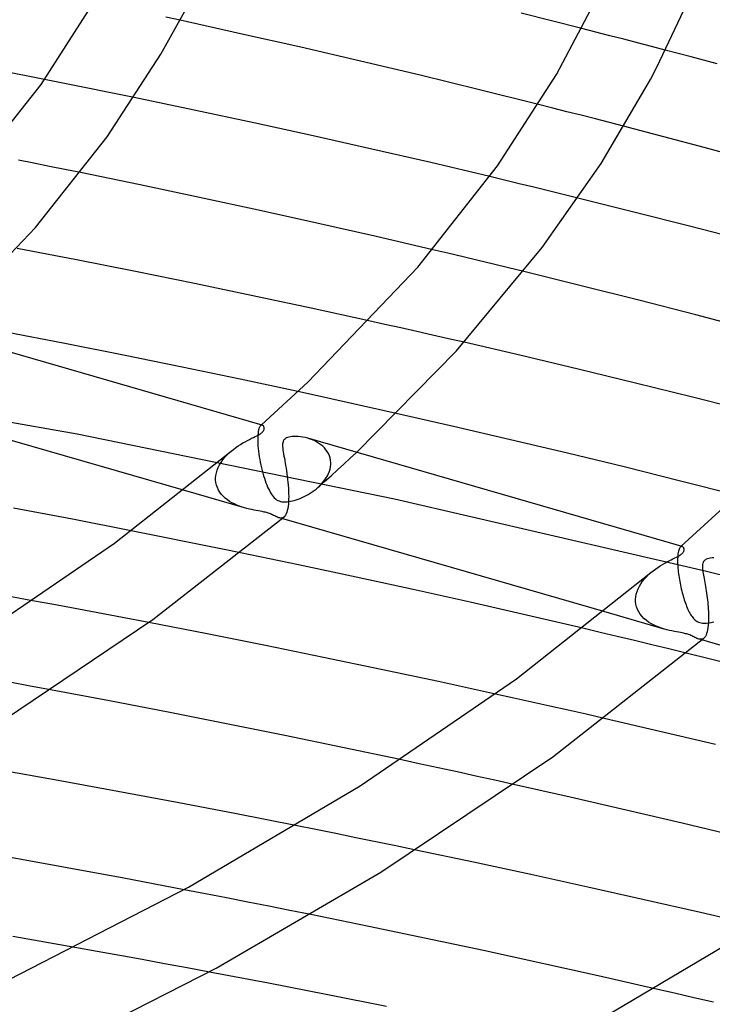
# Model space of a CAD drawing. Header units: millimetres. Extents: x -417 to 417, y -210 to 365.
# Tile 74 of 100: x 127 to 160, y 184 to 231. Entities that reach past the tile are written whole.
import ezdxf

# ---------------------------------------------------------------- set-up
doc = ezdxf.new("R2010")
doc.units = ezdxf.units.MM
doc.layers.add('HIDDEN', color=7, linetype='Continuous')
doc.layers.add('THICK', color=7, linetype='Continuous')

msp = doc.modelspace()

# ---------------------------------------------------------------- linework, layer by layer
at = {"layer": 'HIDDEN'}
for p, q in [((135.001, 230.509), (134.323, 230.656)), ((154.727, 229.948), (154.063, 230.117)), ((155.388, 229.778), (154.727, 229.948)), ((156.049, 229.608), (155.388, 229.778)), ((156.707, 229.438), (156.049, 229.608)), ((157.363, 229.267), (156.707, 229.438)), ((158.018, 229.096), (157.363, 229.267)), ((129.281, 227.566), (128.571, 227.708)), ((129.991, 227.424), (129.281, 227.566)), ((130.699, 227.281), (129.991, 227.424)), ((131.407, 227.137), (130.699, 227.281)), ((132.114, 226.992), (131.407, 227.137)), ((132.82, 226.847), (132.114, 226.992)), ((152.684, 226.348), (152.009, 226.518)), ((153.358, 226.177), (152.684, 226.348)), ((154.031, 226.005), (153.358, 226.177)), ((154.703, 225.832), (154.031, 226.005)), ((155.375, 225.659), (154.703, 225.832)), ((156.046, 225.485), (155.375, 225.659)), ((128.068, 223.73), (127.33, 223.876)), ((128.804, 223.582), (128.068, 223.73)), ((129.54, 223.434), (128.804, 223.582)), ((130.275, 223.285), (129.54, 223.434)), ((150.396, 222.929), (149.7, 223.096)), ((151.093, 222.761), (150.396, 222.929)), ((151.79, 222.592), (151.093, 222.761)), ((152.487, 222.422), (151.79, 222.592)), ((153.183, 222.252), (152.487, 222.422)), ((153.879, 222.08), (153.183, 222.252)), ((147.708, 219.46), (146.987, 219.63)), ((148.429, 219.29), (147.708, 219.46)), ((149.148, 219.118), (148.429, 219.29)), ((149.867, 218.946), (149.148, 219.118)), ((150.585, 218.773), (149.867, 218.946)), ((151.303, 218.599), (150.585, 218.773)), ((144.718, 216.092), (143.961, 216.26)), ((145.474, 215.923), (144.718, 216.092)), ((146.228, 215.754), (145.474, 215.923)), ((146.981, 215.584), (146.228, 215.754)), ((147.732, 215.413), (146.981, 215.584)), ((148.484, 215.241), (147.732, 215.413)), ((130.114, 210.879), (114.775, 213.62)), ((141.375, 212.732), (140.594, 212.901)), ((142.155, 212.562), (141.375, 212.732)), ((142.933, 212.391), (142.155, 212.562)), ((143.709, 212.219), (142.933, 212.391)), ((144.484, 212.046), (143.709, 212.219)), ((145.257, 211.873), (144.484, 212.046)), ((138.726, 211.086), (138.712, 211.017)), ((138.742, 211.145), (138.726, 211.086)), ((138.76, 211.195), (138.742, 211.145)), ((138.779, 211.235), (138.76, 211.195)), ((138.8, 211.267), (138.779, 211.235)), ((138.822, 211.291), (138.8, 211.267)), ((138.836, 211.301), (138.822, 211.291)), ((138.822, 211.291), (138.828, 211.296)), ((138.828, 211.296), (138.835, 211.302)), ((138.835, 211.302), (138.841, 211.308)), ((138.849, 211.309), (138.836, 211.301)), ((138.841, 211.308), (138.848, 211.313)), ((138.848, 211.313), (138.854, 211.319)), ((138.863, 211.314), (138.849, 211.309)), ((138.854, 211.319), (138.86, 211.325)), ((138.877, 211.316), (138.863, 211.314)), ((138.89, 211.315), (138.877, 211.316)), ((138.903, 211.313), (138.89, 211.315)), ((145.176, 207.803), (130.114, 210.879)), ((138.686, 210.755), (138.684, 210.648)), ((138.684, 210.648), (138.686, 210.533)), ((138.692, 210.852), (138.686, 210.755)), ((138.7, 210.939), (138.692, 210.852)), ((138.712, 211.017), (138.7, 210.939)), ((141.169, 210.655), (141.056, 210.691)), ((141.28, 210.613), (141.169, 210.655)), ((141.388, 210.565), (141.28, 210.613)), ((141.491, 210.511), (141.388, 210.565)), ((138.686, 210.533), (138.686, 210.519)), ((138.686, 210.519), (138.687, 210.505)), ((138.687, 210.505), (138.687, 210.491)), ((138.687, 210.491), (138.688, 210.476)), ((138.688, 210.476), (138.689, 210.462)), ((138.689, 210.462), (138.689, 210.447)), ((138.689, 210.447), (138.697, 210.328)), ((138.697, 210.328), (138.707, 210.204)), ((138.707, 210.204), (138.721, 210.076)), ((141.59, 210.451), (141.491, 210.511)), ((141.683, 210.385), (141.59, 210.451)), ((141.771, 210.312), (141.683, 210.385)), ((141.851, 210.234), (141.771, 210.312)), ((141.923, 210.149), (141.851, 210.234)), ((141.987, 210.059), (141.923, 210.149)), ((136.943, 209.549), (137.024, 209.664)), ((137.024, 209.664), (137.113, 209.774)), ((137.113, 209.774), (137.21, 209.88)), ((137.21, 209.88), (137.313, 209.981)), ((137.313, 209.981), (137.421, 210.077)), ((138.721, 210.076), (138.738, 209.946)), ((138.738, 209.946), (138.758, 209.815)), ((138.758, 209.815), (138.781, 209.683)), ((138.781, 209.683), (138.806, 209.551)), ((142.042, 209.962), (141.987, 210.059)), ((142.086, 209.861), (142.042, 209.962)), ((142.119, 209.756), (142.086, 209.861)), ((142.141, 209.646), (142.119, 209.756)), ((142.15, 209.533), (142.141, 209.646)), ((142.771, 209.465), (143.072, 209.744)), ((143.072, 209.744), (143.372, 210.022)), ((136.723, 209.057), (136.761, 209.184)), ((136.761, 209.184), (136.811, 209.309)), ((136.811, 209.309), (136.872, 209.431)), ((136.872, 209.431), (136.943, 209.549)), ((138.806, 209.551), (138.833, 209.42)), ((138.833, 209.42), (138.863, 209.29)), ((138.863, 209.29), (138.894, 209.163)), ((138.894, 209.163), (138.928, 209.038)), ((142.086, 209.126), (142.117, 209.233)), ((142.117, 209.233), (142.139, 209.341)), ((142.139, 209.341), (142.149, 209.448)), ((142.149, 209.448), (142.15, 209.463)), ((142.151, 209.519), (142.15, 209.533)), ((142.15, 209.477), (142.151, 209.491)), ((142.15, 209.463), (142.15, 209.477)), ((142.151, 209.505), (142.151, 209.519)), ((142.151, 209.491), (142.151, 209.505)), ((142.162, 208.91), (142.467, 209.188)), ((142.467, 209.188), (142.771, 209.465)), ((136.688, 208.804), (136.699, 208.93)), ((136.688, 208.789), (136.688, 208.804)), ((136.688, 208.774), (136.688, 208.789)), ((136.688, 208.759), (136.688, 208.774)), ((136.688, 208.745), (136.688, 208.759)), ((136.689, 208.73), (136.688, 208.745)), ((136.689, 208.715), (136.689, 208.73)), ((136.703, 208.589), (136.689, 208.715)), ((136.699, 208.93), (136.723, 209.057)), ((138.928, 209.038), (138.963, 208.916)), ((138.963, 208.916), (138.999, 208.798)), ((138.999, 208.798), (139.036, 208.685)), ((141.795, 208.618), (141.869, 208.714)), ((141.854, 208.634), (142.162, 208.91)), ((141.869, 208.714), (141.935, 208.813)), ((141.935, 208.813), (141.994, 208.914)), ((141.994, 208.914), (142.045, 209.019)), ((142.045, 209.019), (142.086, 209.126)), ((138.056, 207.394), (135.171, 208.226)), ((136.73, 208.468), (136.703, 208.589)), ((136.771, 208.351), (136.73, 208.468)), ((136.824, 208.238), (136.771, 208.351)), ((136.89, 208.132), (136.824, 208.238)), ((139.036, 208.685), (139.075, 208.578)), ((139.075, 208.578), (139.114, 208.476)), ((139.114, 208.476), (139.154, 208.38)), ((139.154, 208.38), (139.195, 208.291)), ((139.195, 208.291), (139.236, 208.207)), ((141.364, 208.212), (141.453, 208.281)), ((141.453, 208.281), (141.539, 208.353)), ((141.539, 208.353), (141.629, 208.438)), ((141.544, 208.358), (141.854, 208.634)), ((141.629, 208.438), (141.715, 208.526)), ((141.715, 208.526), (141.795, 208.618)), ((136.965, 208.032), (136.89, 208.132)), ((137.05, 207.939), (136.965, 208.032)), ((137.143, 207.853), (137.05, 207.939)), ((137.244, 207.773), (137.143, 207.853)), ((137.35, 207.7), (137.244, 207.773)), ((139.236, 208.207), (139.278, 208.129)), ((139.278, 208.129), (139.321, 208.057)), ((139.321, 208.057), (139.367, 207.989)), ((139.367, 207.989), (139.416, 207.927)), ((139.416, 207.927), (139.467, 207.87)), ((139.467, 207.87), (139.521, 207.82)), ((139.521, 207.82), (139.579, 207.778)), ((139.579, 207.778), (139.638, 207.744)), ((140.417, 207.745), (140.506, 207.772)), ((140.506, 207.772), (140.597, 207.803)), ((140.597, 207.803), (140.691, 207.839)), ((140.691, 207.839), (140.787, 207.879)), ((140.787, 207.879), (140.884, 207.923)), ((140.884, 207.923), (140.982, 207.973)), ((140.982, 207.973), (141.08, 208.027)), ((141.08, 208.027), (141.177, 208.085)), ((141.177, 208.085), (141.272, 208.147)), ((141.272, 208.147), (141.364, 208.212)), ((159.919, 204.395), (145.176, 207.803)), ((137.461, 207.634), (137.35, 207.7)), ((137.576, 207.575), (137.461, 207.634)), ((137.694, 207.521), (137.576, 207.575)), ((137.814, 207.473), (137.694, 207.521)), ((137.935, 207.431), (137.814, 207.473)), ((138.056, 207.394), (137.935, 207.431)), ((138.174, 207.362), (138.056, 207.394)), ((138.29, 207.334), (138.174, 207.362)), ((138.403, 207.309), (138.29, 207.334)), ((138.512, 207.287), (138.403, 207.309)), ((138.617, 207.268), (138.512, 207.287)), ((139.638, 207.744), (139.7, 207.718)), ((139.7, 207.718), (139.764, 207.698)), ((139.764, 207.698), (139.832, 207.684)), ((139.832, 207.684), (139.907, 207.677)), ((139.907, 207.677), (139.988, 207.675)), ((139.988, 207.675), (140.074, 207.68)), ((140.074, 207.68), (140.16, 207.69)), ((140.16, 207.69), (140.247, 207.705)), ((140.247, 207.705), (140.331, 207.723)), ((140.331, 207.723), (140.417, 207.745)), ((138.716, 207.25), (138.617, 207.268)), ((138.803, 207.233), (138.716, 207.25)), ((138.878, 207.219), (138.803, 207.233)), ((138.942, 207.206), (138.878, 207.219)), ((138.997, 207.194), (138.942, 207.206)), ((139.049, 207.181), (138.997, 207.194)), ((139.098, 207.168), (139.049, 207.181)), ((139.146, 207.155), (139.098, 207.168)), ((139.191, 207.14), (139.146, 207.155)), ((139.237, 207.124), (139.191, 207.14)), ((139.284, 207.105), (139.237, 207.124)), ((139.334, 207.084), (139.284, 207.105)), ((139.386, 207.06), (139.334, 207.084)), ((139.439, 207.034), (139.386, 207.06)), ((139.492, 207.008), (139.439, 207.034)), ((139.543, 206.982), (139.492, 207.008)), ((139.592, 206.959), (139.543, 206.982)), ((139.641, 206.939), (139.592, 206.959)), ((139.688, 206.923), (139.641, 206.939)), ((139.732, 206.912), (139.688, 206.923)), ((139.835, 206.88), (139.688, 206.923)), ((139.775, 206.908), (139.732, 206.912)), ((139.817, 206.91), (139.775, 206.908)), ((139.857, 206.919), (139.817, 206.91)), ((139.895, 206.936), (139.857, 206.919)), ((139.931, 206.961), (139.895, 206.936)), ((133.551, 206.134), (132.684, 206.305)), ((134.417, 205.961), (133.551, 206.134)), ((135.282, 205.788), (134.417, 205.961)), ((136.145, 205.613), (135.282, 205.788)), ((137.007, 205.438), (136.145, 205.613)), ((137.868, 205.261), (137.007, 205.438)), ((158.672, 205.427), (158.657, 205.382)), ((158.688, 205.465), (158.672, 205.427)), ((158.705, 205.496), (158.688, 205.465)), ((158.723, 205.521), (158.705, 205.496)), ((158.742, 205.541), (158.723, 205.521)), ((158.755, 205.551), (158.742, 205.541)), ((158.742, 205.541), (158.748, 205.546)), ((158.748, 205.546), (158.754, 205.552)), ((158.754, 205.552), (158.761, 205.558)), ((158.769, 205.559), (158.755, 205.551)), ((158.761, 205.558), (158.767, 205.563)), ((158.767, 205.563), (158.773, 205.569)), ((158.782, 205.563), (158.769, 205.559)), ((158.773, 205.569), (158.78, 205.575)), ((158.796, 205.566), (158.782, 205.563)), ((158.809, 205.565), (158.796, 205.566)), ((158.822, 205.562), (158.809, 205.565)), ((158.605, 204.972), (158.604, 204.88)), ((158.609, 205.057), (158.605, 204.972)), ((158.614, 205.136), (158.609, 205.057)), ((158.622, 205.208), (158.614, 205.136)), ((158.632, 205.273), (158.622, 205.208)), ((158.644, 205.331), (158.632, 205.273)), ((158.657, 205.382), (158.644, 205.331)), ((158.604, 204.88), (158.606, 204.783)), ((158.606, 204.783), (158.606, 204.769)), ((158.606, 204.769), (158.607, 204.755)), ((158.607, 204.755), (158.607, 204.74)), ((158.607, 204.74), (158.608, 204.726)), ((158.608, 204.726), (158.609, 204.711)), ((158.609, 204.711), (158.609, 204.697)), ((158.609, 204.697), (158.614, 204.615)), ((158.614, 204.615), (158.62, 204.531)), ((158.62, 204.531), (158.628, 204.445)), ((156.943, 203.912), (157.031, 204.022)), ((157.031, 204.022), (157.127, 204.128)), ((157.127, 204.128), (157.23, 204.229)), ((157.23, 204.229), (157.338, 204.325)), ((158.628, 204.445), (158.638, 204.357)), ((158.638, 204.357), (158.648, 204.268)), ((158.648, 204.268), (158.661, 204.179)), ((158.661, 204.179), (158.674, 204.088)), ((158.674, 204.088), (158.689, 203.997)), ((174.399, 200.653), (159.919, 204.395)), ((156.68, 203.433), (156.73, 203.557)), ((156.73, 203.557), (156.791, 203.679)), ((156.791, 203.679), (156.862, 203.797)), ((156.862, 203.797), (156.943, 203.912)), ((158.689, 203.997), (158.705, 203.905)), ((158.705, 203.905), (158.723, 203.815)), ((158.723, 203.815), (158.741, 203.724)), ((158.741, 203.724), (158.761, 203.634)), ((158.761, 203.634), (158.781, 203.545)), ((156.608, 203.053), (156.619, 203.18)), ((156.619, 203.18), (156.643, 203.306)), ((156.643, 203.306), (156.68, 203.433)), ((158.781, 203.545), (158.802, 203.457)), ((158.802, 203.457), (158.825, 203.37)), ((158.825, 203.37), (158.848, 203.284)), ((158.848, 203.284), (158.872, 203.199)), ((158.872, 203.199), (158.897, 203.116)), ((158.897, 203.116), (158.923, 203.034)), ((128.923, 202.82), (128.001, 202.989)), ((129.843, 202.649), (128.923, 202.82)), ((130.762, 202.477), (129.843, 202.649)), ((156.608, 203.038), (156.608, 203.053)), ((156.608, 203.024), (156.608, 203.038)), ((156.608, 203.009), (156.608, 203.024)), ((156.608, 202.994), (156.608, 203.009)), ((156.609, 202.979), (156.608, 202.994)), ((156.609, 202.965), (156.609, 202.979)), ((156.624, 202.831), (156.609, 202.965)), ((156.655, 202.702), (156.624, 202.831)), ((156.7, 202.578), (156.655, 202.702)), ((158.923, 203.034), (158.949, 202.954)), ((158.949, 202.954), (158.977, 202.875)), ((158.977, 202.875), (159.005, 202.798)), ((159.005, 202.798), (159.035, 202.723)), ((159.035, 202.723), (159.065, 202.65)), ((159.065, 202.65), (159.095, 202.58)), ((131.681, 202.304), (130.762, 202.477)), ((132.599, 202.129), (131.681, 202.304)), ((157.975, 201.644), (155.101, 202.473)), ((156.76, 202.459), (156.7, 202.578)), ((156.833, 202.348), (156.76, 202.459)), ((156.917, 202.245), (156.833, 202.348)), ((157.011, 202.149), (156.917, 202.245)), ((159.095, 202.58), (159.126, 202.514)), ((159.126, 202.514), (159.158, 202.451)), ((159.158, 202.451), (159.19, 202.392)), ((159.19, 202.392), (159.222, 202.336)), ((159.222, 202.336), (159.255, 202.283)), ((159.255, 202.283), (159.289, 202.235)), ((159.289, 202.235), (159.323, 202.19)), ((159.323, 202.19), (159.359, 202.148)), ((133.516, 201.953), (132.599, 202.129)), ((157.114, 202.06), (157.011, 202.149)), ((157.225, 201.979), (157.114, 202.06)), ((157.342, 201.906), (157.225, 201.979)), ((157.463, 201.84), (157.342, 201.906)), ((157.588, 201.782), (157.463, 201.84)), ((157.716, 201.73), (157.588, 201.782)), ((157.846, 201.684), (157.716, 201.73)), ((157.976, 201.643), (157.846, 201.684)), ((159.359, 202.148), (159.398, 202.108)), ((159.398, 202.108), (159.441, 202.069)), ((159.441, 202.069), (159.488, 202.034)), ((159.488, 202.034), (159.54, 202.003)), ((159.54, 202.003), (159.596, 201.976)), ((159.596, 201.976), (159.656, 201.955)), ((159.656, 201.955), (159.72, 201.94)), ((159.72, 201.94), (159.789, 201.93)), ((159.789, 201.93), (159.868, 201.925)), ((159.868, 201.925), (159.964, 201.927)), ((159.964, 201.927), (160.078, 201.94)), ((160.078, 201.94), (160.202, 201.962)), ((160.202, 201.962), (160.332, 201.994)), ((154.927, 201.488), (154.108, 201.682)), ((155.746, 201.294), (154.927, 201.488)), ((156.564, 201.098), (155.746, 201.294)), ((158.1, 201.61), (157.976, 201.643)), ((158.221, 201.581), (158.1, 201.61)), ((158.339, 201.555), (158.221, 201.581)), ((158.452, 201.533), (158.339, 201.555)), ((158.56, 201.513), (158.452, 201.533)), ((158.66, 201.495), (158.56, 201.513)), ((158.745, 201.479), (158.66, 201.495)), ((158.818, 201.465), (158.745, 201.479)), ((158.88, 201.452), (158.818, 201.465)), ((158.935, 201.44), (158.88, 201.452)), ((158.987, 201.426), (158.935, 201.44)), ((159.037, 201.413), (158.987, 201.426)), ((159.086, 201.398), (159.037, 201.413)), ((159.132, 201.382), (159.086, 201.398)), ((159.18, 201.364), (159.132, 201.382)), ((159.228, 201.344), (159.18, 201.364)), ((159.279, 201.322), (159.228, 201.344)), ((159.33, 201.298), (159.279, 201.322)), ((159.381, 201.273), (159.33, 201.298)), ((159.429, 201.248), (159.381, 201.273)), ((159.476, 201.225), (159.429, 201.248)), ((159.521, 201.204), (159.476, 201.225)), ((157.38, 200.901), (156.564, 201.098)), ((158.196, 200.704), (157.38, 200.901)), ((159.565, 201.187), (159.521, 201.204)), ((159.607, 201.172), (159.565, 201.187)), ((159.651, 201.162), (159.607, 201.172)), ((159.755, 201.13), (159.607, 201.172)), ((159.694, 201.158), (159.651, 201.162)), ((159.735, 201.159), (159.694, 201.158)), ((159.775, 201.168), (159.735, 201.159)), ((159.814, 201.185), (159.775, 201.168)), ((159.85, 201.211), (159.814, 201.185)), ((159.011, 200.505), (158.196, 200.704)), ((127.89, 198.942), (126.919, 199.121)), ((128.861, 198.763), (127.89, 198.942)), ((150.829, 198.374), (149.966, 198.564)), ((151.691, 198.182), (150.829, 198.374)), ((152.551, 197.989), (151.691, 198.182)), ((153.409, 197.796), (152.551, 197.989)), ((154.264, 197.602), (153.409, 197.796)), ((155.121, 197.406), (154.264, 197.602)), ((146.346, 195.259), (145.444, 195.452)), ((147.246, 195.064), (146.346, 195.259)), ((148.144, 194.869), (147.246, 195.064)), ((149.04, 194.672), (148.144, 194.869)), ((149.934, 194.475), (149.04, 194.672)), ((150.826, 194.277), (149.934, 194.475)), ((141.437, 192.138), (140.482, 192.329)), ((142.391, 191.946), (141.437, 192.138)), ((143.343, 191.753), (142.391, 191.946)), ((144.294, 191.559), (143.343, 191.753)), ((145.243, 191.363), (144.294, 191.559)), ((146.191, 191.166), (145.243, 191.363)), ((136.2, 189.093), (135.194, 189.287)), ((137.205, 188.898), (136.2, 189.093)), ((138.208, 188.702), (137.205, 188.898)), ((139.21, 188.504), (138.208, 188.702)), ((140.209, 188.306), (139.21, 188.504)), ((141.207, 188.105), (140.209, 188.306)), ((131.07, 186.359), (130.003, 186.549)), ((132.137, 186.167), (131.07, 186.359)), ((133.202, 185.974), (132.137, 186.167)), ((134.267, 185.779), (133.202, 185.974)), ((135.33, 185.582), (134.267, 185.779)), ((136.393, 185.384), (135.33, 185.582)), ((158.456, 184.379), (157.527, 184.593)), ((159.383, 184.165), (158.456, 184.379)), ((160.308, 183.949), (159.383, 184.165))]:
    msp.add_line(p, q, dxfattribs=at)
at = {"layer": 'THICK'}
for p, q in [((152.859, 227.933), (154.963, 231.942)), ((157.62, 228.287), (159.357, 231.978)), ((128.404, 227.472), (130.781, 231.156)), ((134.088, 228.909), (135.234, 230.939)), ((154.063, 230.117), (151.191, 230.84)), ((137.875, 229.875), (135.001, 230.509)), ((140.726, 229.23), (137.875, 229.875)), ((143.565, 228.572), (140.726, 229.23)), ((131.541, 224.982), (134.088, 228.909)), ((159.256, 228.77), (158.018, 229.096)), ((160.485, 228.443), (159.256, 228.77)), ((146.392, 227.9), (143.565, 228.572)), ((128.571, 227.708), (125.707, 228.27)), ((149.207, 227.216), (146.392, 227.9)), ((150.066, 223.607), (152.859, 227.933)), ((157.313, 227.705), (157.62, 228.287)), ((125.181, 223.374), (128.404, 227.472)), ((154.975, 223.725), (157.313, 227.705)), ((152.009, 226.518), (149.207, 227.216)), ((135.67, 226.252), (132.82, 226.847)), ((138.502, 225.645), (135.67, 226.252)), ((141.315, 225.028), (138.502, 225.645)), ((144.106, 224.401), (141.315, 225.028)), ((157.959, 224.983), (156.046, 225.485)), ((128.146, 220.688), (131.541, 224.982)), ((159.866, 224.475), (157.959, 224.983)), ((146.895, 223.759), (144.106, 224.401)), ((161.766, 223.96), (159.866, 224.475)), ((149.7, 223.096), (146.895, 223.759)), ((152.184, 219.732), (154.975, 223.725)), ((133.106, 222.703), (130.275, 223.285)), ((146.281, 218.797), (150.066, 223.607)), ((135.92, 222.109), (133.106, 222.703)), ((138.715, 221.505), (135.92, 222.109)), ((156.534, 221.417), (153.879, 222.08)), ((141.489, 220.891), (138.715, 221.505)), ((159.172, 220.746), (156.534, 221.417)), ((144.243, 220.267), (141.489, 220.891)), ((123.438, 215.777), (128.146, 220.688)), ((161.784, 220.067), (159.172, 220.746)), ((146.987, 219.63), (144.243, 220.267)), ((130.087, 219.152), (127.273, 219.697)), ((148.113, 214.831), (152.184, 219.732)), ((132.89, 218.595), (130.087, 219.152)), ((135.681, 218.027), (132.89, 218.595)), ((141.064, 213.348), (146.281, 218.797)), ((154.037, 217.926), (151.303, 218.599)), ((138.457, 217.448), (135.681, 218.027)), ((156.759, 217.242), (154.037, 217.926)), ((141.218, 216.859), (138.457, 217.448)), ((159.469, 216.546), (156.759, 217.242)), ((143.961, 216.26), (141.218, 216.859)), ((138.902, 211.313), (121.142, 216.44)), ((162.166, 215.837), (159.469, 216.546)), ((129.535, 215.184), (126.737, 215.727)), ((151.183, 214.614), (148.484, 215.241)), ((132.322, 214.629), (129.535, 215.184)), ((143.372, 210.022), (148.113, 214.831)), ((135.095, 214.063), (132.322, 214.629)), ((153.894, 213.969), (151.183, 214.614)), ((137.853, 213.487), (135.095, 214.063)), ((156.608, 213.31), (153.894, 213.969)), ((140.594, 212.901), (137.853, 213.487)), ((138.86, 211.325), (141.064, 213.348)), ((159.315, 212.638), (156.608, 213.31)), ((135.171, 208.226), (119.915, 212.631)), ((162.007, 211.956), (159.315, 212.638)), ((147.976, 211.254), (145.257, 211.873)), ((138.922, 211.304), (138.903, 211.313)), ((138.918, 210.994), (138.942, 211.021)), ((138.94, 211.291), (138.922, 211.304)), ((138.956, 211.273), (138.94, 211.291)), ((138.942, 211.021), (138.962, 211.049)), ((138.97, 211.252), (138.956, 211.273)), ((138.962, 211.049), (138.977, 211.08)), ((138.981, 211.229), (138.97, 211.252)), ((138.977, 211.08), (138.988, 211.111)), ((138.989, 211.202), (138.981, 211.229)), ((138.988, 211.111), (138.993, 211.143)), ((138.993, 211.174), (138.989, 211.202)), ((138.993, 211.143), (138.993, 211.174)), ((150.684, 210.624), (147.976, 211.254)), ((138.089, 210.529), (138.196, 210.587)), ((138.196, 210.587), (138.298, 210.64)), ((138.298, 210.64), (138.396, 210.689)), ((138.396, 210.689), (138.487, 210.734)), ((138.487, 210.734), (138.57, 210.776)), ((138.57, 210.776), (138.642, 210.813)), ((138.642, 210.813), (138.703, 210.845)), ((138.703, 210.845), (138.753, 210.873)), ((138.753, 210.873), (138.795, 210.899)), ((138.795, 210.899), (138.83, 210.922)), ((138.83, 210.922), (138.862, 210.944)), ((138.862, 210.944), (138.889, 210.967)), ((138.889, 210.967), (138.918, 210.994)), ((139.899, 210.558), (139.886, 210.522)), ((139.914, 210.587), (139.899, 210.558)), ((139.93, 210.611), (139.914, 210.587)), ((139.949, 210.634), (139.93, 210.611)), ((139.971, 210.655), (139.949, 210.634)), ((140.007, 210.681), (139.971, 210.655)), ((140.049, 210.705), (140.007, 210.681)), ((140.101, 210.727), (140.049, 210.705)), ((140.163, 210.745), (140.101, 210.727)), ((140.237, 210.761), (140.163, 210.745)), ((140.32, 210.771), (140.237, 210.761)), ((140.411, 210.777), (140.32, 210.771)), ((140.508, 210.777), (140.411, 210.777)), ((140.611, 210.772), (140.508, 210.777)), ((140.718, 210.761), (140.611, 210.772)), ((140.829, 210.744), (140.718, 210.761)), ((140.941, 210.721), (140.829, 210.744)), ((141.056, 210.691), (140.941, 210.721)), ((158.821, 205.563), (141.061, 210.69)), ((153.383, 209.982), (150.684, 210.624)), ((137.421, 210.077), (137.529, 210.165)), ((137.529, 210.165), (137.641, 210.248)), ((137.641, 210.248), (137.754, 210.327)), ((137.754, 210.327), (137.867, 210.399)), ((137.867, 210.399), (137.98, 210.467)), ((137.98, 210.467), (138.089, 210.529)), ((139.868, 210.427), (139.865, 210.364)), ((139.865, 210.364), (139.867, 210.293)), ((139.867, 210.293), (139.874, 210.217)), ((139.875, 210.479), (139.868, 210.427)), ((139.874, 210.217), (139.884, 210.134)), ((139.886, 210.522), (139.875, 210.479)), ((139.884, 210.134), (139.897, 210.045)), ((131.893, 205.718), (137.42, 210.076)), ((139.897, 210.045), (139.912, 209.95)), ((139.912, 209.95), (139.93, 209.849)), ((139.93, 209.849), (139.949, 209.744)), ((139.949, 209.744), (139.968, 209.633)), ((139.968, 209.633), (139.989, 209.517)), ((156.07, 209.329), (153.383, 209.982)), ((139.989, 209.517), (140.01, 209.397)), ((140.01, 209.397), (140.03, 209.273)), ((140.03, 209.273), (140.05, 209.144)), ((158.747, 208.664), (156.07, 209.329)), ((140.05, 209.144), (140.069, 209.012)), ((140.069, 209.012), (140.087, 208.878)), ((140.087, 208.878), (140.104, 208.742)), ((140.104, 208.742), (140.118, 208.604)), ((140.118, 208.604), (140.131, 208.466)), ((140.131, 208.466), (140.141, 208.328)), ((140.141, 208.328), (140.149, 208.192)), ((161.412, 207.988), (158.747, 208.664)), ((140.149, 208.192), (140.153, 208.059)), ((140.152, 207.774), (140.151, 207.759)), ((140.151, 207.759), (140.151, 207.745)), ((140.153, 207.803), (140.152, 207.789)), ((140.152, 207.789), (140.152, 207.774)), ((140.153, 208.059), (140.155, 207.929)), ((140.155, 207.929), (140.153, 207.803)), ((158.78, 205.575), (161.41, 207.986)), ((129.893, 206.849), (127.092, 207.381)), ((140.11, 207.361), (140.088, 207.265)), ((140.127, 207.469), (140.11, 207.361)), ((140.14, 207.588), (140.127, 207.469)), ((140.149, 207.716), (140.14, 207.588)), ((140.15, 207.731), (140.149, 207.716)), ((140.151, 207.745), (140.15, 207.731)), ((132.684, 206.305), (129.893, 206.849)), ((133.711, 202.094), (139.932, 206.962)), ((155.101, 202.473), (139.835, 206.88)), ((139.969, 207), (139.932, 206.962)), ((140.003, 207.048), (139.969, 207)), ((140.035, 207.109), (140.003, 207.048)), ((140.063, 207.181), (140.035, 207.109)), ((140.088, 207.265), (140.063, 207.181)), ((125.463, 201.329), (131.893, 205.718)), ((158.84, 205.555), (158.822, 205.562)), ((158.856, 205.543), (158.84, 205.555)), ((158.871, 205.528), (158.856, 205.543)), ((158.884, 205.51), (158.871, 205.528)), ((158.895, 205.49), (158.884, 205.51)), ((158.904, 205.468), (158.895, 205.49)), ((158.909, 205.444), (158.904, 205.468)), ((158.912, 205.418), (158.909, 205.444)), ((158.912, 205.389), (158.912, 205.418)), ((140.616, 204.689), (137.868, 205.261)), ((158.296, 204.93), (158.387, 204.975)), ((158.387, 204.975), (158.472, 205.017)), ((158.472, 205.017), (158.548, 205.056)), ((158.548, 205.056), (158.612, 205.09)), ((158.612, 205.09), (158.666, 205.12)), ((158.666, 205.12), (158.71, 205.146)), ((158.71, 205.146), (158.747, 205.17)), ((158.747, 205.17), (158.779, 205.194)), ((158.779, 205.194), (158.808, 205.217)), ((158.808, 205.217), (158.846, 205.254)), ((158.846, 205.254), (158.875, 205.291)), ((158.875, 205.291), (158.894, 205.326)), ((158.894, 205.326), (158.906, 205.358)), ((158.906, 205.358), (158.912, 205.389)), ((159.968, 204.955), (159.926, 204.932)), ((160.019, 204.977), (159.968, 204.955)), ((160.081, 204.995), (160.019, 204.977)), ((160.155, 205.01), (160.081, 204.995)), ((160.238, 205.021), (160.155, 205.01)), ((160.329, 205.027), (160.238, 205.021)), ((143.348, 204.106), (140.616, 204.689)), ((157.443, 204.411), (157.552, 204.492)), ((157.552, 204.492), (157.663, 204.57)), ((157.663, 204.57), (157.774, 204.641)), ((157.774, 204.641), (157.884, 204.708)), ((157.884, 204.708), (157.992, 204.77)), ((157.992, 204.77), (158.098, 204.827)), ((158.098, 204.827), (158.199, 204.88)), ((158.199, 204.88), (158.296, 204.93)), ((159.785, 204.657), (159.784, 204.6)), ((159.784, 204.6), (159.786, 204.541)), ((159.791, 204.712), (159.785, 204.657)), ((159.786, 204.541), (159.791, 204.481)), ((159.801, 204.762), (159.791, 204.712)), ((159.817, 204.806), (159.801, 204.762)), ((159.837, 204.843), (159.817, 204.806)), ((159.861, 204.876), (159.837, 204.843)), ((159.89, 204.905), (159.861, 204.876)), ((159.926, 204.932), (159.89, 204.905)), ((146.063, 203.515), (143.348, 204.106)), ((150.963, 199.289), (157.338, 204.325)), ((157.338, 204.325), (157.443, 204.411)), ((159.791, 204.481), (159.798, 204.418)), ((159.798, 204.418), (159.807, 204.35)), ((159.807, 204.35), (159.818, 204.278)), ((159.818, 204.278), (159.831, 204.201)), ((159.831, 204.201), (159.845, 204.12)), ((159.845, 204.12), (159.86, 204.036)), ((159.86, 204.036), (159.876, 203.946)), ((159.876, 203.946), (159.893, 203.853)), ((159.893, 203.853), (159.91, 203.756)), ((159.91, 203.756), (159.927, 203.657)), ((159.927, 203.657), (159.944, 203.556)), ((159.944, 203.556), (159.961, 203.452)), ((128.001, 202.989), (125.159, 203.504)), ((148.758, 202.914), (146.063, 203.515)), ((159.961, 203.452), (159.977, 203.347)), ((159.977, 203.347), (159.992, 203.24)), ((159.992, 203.24), (160.006, 203.132)), ((160.006, 203.132), (160.02, 203.023)), ((151.438, 202.303), (148.758, 202.914)), ((160.02, 203.023), (160.032, 202.912)), ((160.032, 202.912), (160.043, 202.802)), ((160.043, 202.802), (160.053, 202.691)), ((160.053, 202.691), (160.061, 202.581)), ((154.108, 201.682), (151.438, 202.303)), ((160.061, 202.581), (160.067, 202.472)), ((160.067, 202.472), (160.072, 202.363)), ((160.072, 202.363), (160.074, 202.256)), ((160.074, 202.153), (160.073, 202.053)), ((160.074, 202.256), (160.074, 202.153)), ((126.618, 197.331), (133.711, 202.094)), ((136.288, 201.414), (133.516, 201.953)), ((160.047, 201.718), (160.03, 201.611)), ((160.06, 201.837), (160.047, 201.718)), ((160.069, 201.966), (160.06, 201.837)), ((160.07, 201.98), (160.069, 201.966)), ((160.071, 201.995), (160.07, 201.98)), ((160.072, 202.024), (160.071, 202.009)), ((160.071, 202.009), (160.071, 201.995)), ((160.073, 202.053), (160.072, 202.038)), ((160.072, 202.038), (160.072, 202.024)), ((139.051, 200.864), (136.288, 201.414)), ((159.889, 201.25), (159.851, 201.212)), ((159.923, 201.299), (159.889, 201.25)), ((159.955, 201.359), (159.923, 201.299)), ((159.983, 201.431), (159.955, 201.359)), ((160.008, 201.515), (159.983, 201.431)), ((160.03, 201.611), (160.008, 201.515)), ((141.801, 200.304), (139.051, 200.864)), ((152.684, 195.594), (159.851, 201.212)), ((175.029, 196.721), (159.755, 201.13)), ((144.538, 199.733), (141.801, 200.304)), ((161.649, 199.853), (159.011, 200.505)), ((147.26, 199.153), (144.538, 199.733)), ((143.539, 194.219), (150.963, 199.289)), ((149.966, 198.564), (147.26, 199.153)), ((131.652, 198.237), (128.861, 198.763)), ((134.435, 197.701), (131.652, 198.237)), ((137.206, 197.154), (134.435, 197.701)), ((139.966, 196.597), (137.206, 197.154)), ((157.756, 196.794), (155.121, 197.406)), ((142.713, 196.029), (139.966, 196.597)), ((160.402, 196.166), (157.756, 196.794)), ((145.444, 195.452), (142.713, 196.029)), ((144.528, 190.115), (152.684, 195.594)), ((129.212, 194.468), (126.377, 194.975)), ((132.041, 193.95), (129.212, 194.468)), ((135.4, 189.4), (143.539, 194.219)), ((153.501, 193.673), (150.826, 194.277)), ((134.864, 193.421), (132.041, 193.95)), ((137.678, 192.88), (134.864, 193.421)), ((156.165, 193.059), (153.501, 193.673)), ((140.482, 192.329), (137.678, 192.88)), ((158.819, 192.435), (156.165, 193.059)), ((161.463, 191.8), (158.819, 192.435)), ((148.924, 190.591), (146.191, 191.166)), ((129.476, 190.355), (126.603, 190.873)), ((151.641, 190.006), (148.924, 190.591)), ((132.34, 189.826), (129.476, 190.355)), ((136.721, 185.563), (144.528, 190.115)), ((135.194, 189.287), (132.34, 189.826)), ((154.342, 189.413), (151.641, 190.006)), ((126.264, 184.709), (135.4, 189.4)), ((157.025, 188.811), (154.342, 189.413)), ((159.692, 188.2), (157.025, 188.811)), ((162.35, 187.578), (159.692, 188.2)), ((143.949, 187.547), (141.207, 188.105)), ((146.679, 186.979), (143.949, 187.547)), ((130.003, 186.549), (127.061, 187.064)), ((149.404, 186.398), (146.679, 186.979)), ((152.446, 181.68), (161.616, 187.108)), ((152.122, 185.807), (149.404, 186.398)), ((127.453, 180.857), (136.721, 185.563)), ((139.203, 184.852), (136.393, 185.384)), ((154.831, 185.205), (152.122, 185.807)), ((157.527, 184.593), (154.831, 185.205)), ((142.004, 184.309), (139.203, 184.852)), ((144.794, 183.756), (142.004, 184.309))]:
    msp.add_line(p, q, dxfattribs=at)

doc.saveas('drawing.dxf')
